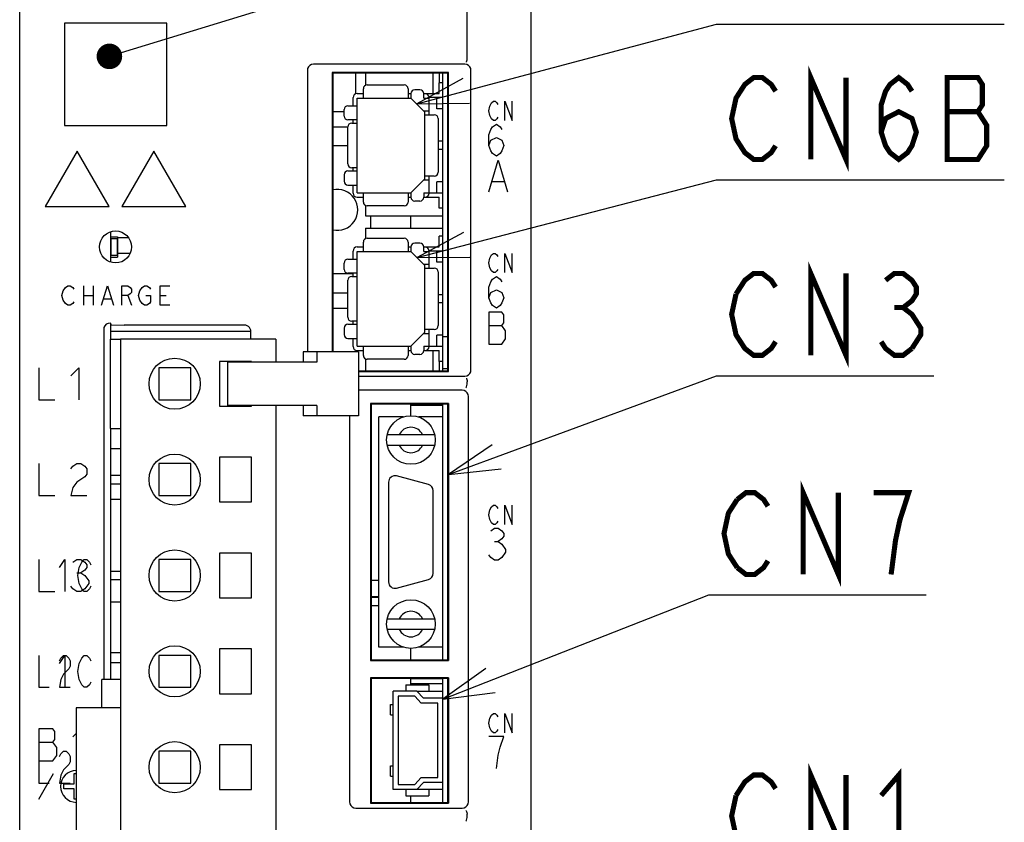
# Model space of a CAD drawing. Extents: x 0 to 840, y 0 to 594.
# Tile 7 of 22: x 420 to 497, y 355 to 418. Entities that reach past the tile are written whole.
import ezdxf

# ---------------------------------------------------------------- set-up
doc = ezdxf.new("R2010")
doc.units = 0
doc.header["$LTSCALE"] = 46.2
doc.layers.get('0').update_dxf_attribs({"linetype": 'CONTINUOUS'})
for name, color, linetype in [('ALL_AXIS', 7, 'CONTINUOUS'), ('ALL_CURVE', 7, 'CONTINUOUS'), ('ALL_FEATURES', 7, 'CONTINUOUS'), ('ALL_NOTE', 7, 'CONTINUOUS')]:
    doc.layers.add(name, color=color, linetype=linetype)

msp = doc.modelspace()

# ---------------------------------------------------------------- linework, layer by layer
at = {"color": 7, "linetype": 'CONTINUOUS'}
for p, q in [((447.05, 414.1), (447.05, 413.145)), ((452.35, 412.5), (452.35, 414.1)), ((452.85, 413.35), (452.85, 414.1)), ((447.05, 403.745), (447.05, 402.925)), ((447.05, 402.925), (453.1, 402.925)), ((450.6, 401.975), (450.6, 402.925)), ((447.05, 401.975), (447.05, 401.145)), ((447.05, 401.975), (453.1, 401.975)), ((428.517, 401.21), (427.65, 401.21)), ((427.1, 393.924), (438.077, 393.924)), ((452.35, 390.8), (452.35, 392.39)), ((447.05, 391.745), (447.05, 390.8)), ((452.85, 390.8), (452.85, 391.54)), ((450.6, 387.3), (450.6, 388.2)), ((453.1, 388.1), (450.6, 388.1)), ((427.1, 384.732), (427.875, 384.732)), ((427.875, 382.62), (427.1, 382.62)), ((427.1, 381.98), (427.875, 381.98)), ((427.1, 380.772), (427.875, 380.772)), ((427.875, 375.12), (427.1, 375.12)), ((427.1, 374.48), (427.875, 374.48)), ((427.1, 372.732), (427.875, 372.732)), ((450.6, 368.2), (450.6, 369.1)), ((427.1, 368.772), (427.875, 368.772)), ((450.6, 366.25), (450.6, 366.75)), ((453.1, 366.705), (450.6, 366.705)), ((453.1, 366.324), (450.6, 366.324)), ((451.077, 365.75), (453.1, 365.75)), ((450.6, 357.05), (450.6, 357.55)), ((453.1, 358.05), (451.077, 358.05))]:
    msp.add_line(p, q, dxfattribs=at)
at = {"layer": 'ALL_AXIS', "color": 7, "linetype": 'CONTINUOUS'}
for p, q in [((453.1, 390.8), (453.1, 414.1)), ((453.1, 413.35), (452.8, 413.35)), ((453.1, 403.54), (452.8, 403.54)), ((427.1, 401.676), (427.1, 399.324)), ((453.1, 401.35), (452.8, 401.35)), ((427.125, 401.15), (427.125, 399.85)), ((427.125, 401.15), (427.625, 401.15)), ((427.625, 401.15), (427.625, 399.85)), ((427.125, 399.85), (427.625, 399.85)), ((427.1, 394.545), (427.1, 393.3)), ((427.875, 393.3), (427.875, 311.3)), ((440.025, 393.3), (427.875, 393.3)), ((440.025, 393.3), (440.025, 391.5)), ((453.1, 393.5), (453.5, 393.5)), ((435.625, 391.55), (435.625, 388.05)), ((438.125, 391.55), (435.625, 391.55)), ((436.243, 391.5), (436.243, 388.1)), ((442.98, 391.5), (436.243, 391.5)), ((438.125, 391.5), (438.125, 391.55)), ((453.1, 391.54), (452.8, 391.54)), ((430.875, 391.05), (430.875, 388.55)), ((433.375, 391.05), (430.875, 391.05)), ((433.375, 388.55), (433.375, 391.05)), ((453.1, 391), (453.5, 391)), ((430.875, 388.55), (433.375, 388.55)), ((453.1, 368.2), (453.1, 388.2)), ((435.625, 388.05), (438.125, 388.05)), ((442.98, 388.1), (436.243, 388.1)), ((438.125, 388.05), (438.125, 388.1)), ((440.025, 388.1), (440.025, 311.3)), ((449.992, 387.2), (448.1, 387.2)), ((453.1, 387.2), (451.208, 387.2)), ((427.1, 386.3), (427.1, 368)), ((435.625, 384.05), (435.625, 380.55)), ((438.125, 384.05), (435.625, 384.05)), ((438.125, 380.55), (438.125, 384.05)), ((448.85, 382.1), (448.85, 374.3)), ((451.979, 381.913), (449.479, 382.583)), ((452.35, 374.97), (452.35, 381.43)), ((435.625, 380.55), (438.125, 380.55)), ((435.625, 376.55), (435.625, 373.05)), ((438.125, 376.55), (435.625, 376.55)), ((438.125, 373.05), (438.125, 376.55)), ((449.479, 373.817), (451.979, 374.487)), ((435.625, 373.05), (438.125, 373.05)), ((435.625, 369.05), (435.625, 365.55)), ((438.125, 369.05), (435.625, 369.05)), ((438.125, 365.55), (438.125, 369.05)), ((449.992, 369.2), (448.1, 369.2)), ((453.1, 369.2), (451.208, 369.2)), ((453.1, 365.2), (453.1, 366.75)), ((435.625, 365.55), (438.125, 365.55)), ((424.425, 364.45), (424.425, 340.15)), ((427.875, 364.45), (424.425, 364.45)), ((435.625, 361.55), (435.625, 358.05)), ((438.125, 361.55), (435.625, 361.55)), ((438.125, 358.05), (438.125, 361.55)), ((453.1, 357.05), (453.1, 358.6)), ((435.625, 358.05), (438.125, 358.05))]:
    msp.add_line(p, q, dxfattribs=at)
for centre in [(432.125, 389.8), (432.125, 382.3), (432.125, 374.8), (432.125, 367.3), (432.125, 359.8)]:
    msp.add_circle(centre, 2, dxfattribs=at)
for centre, radius, start, end in [((444.85, 403.4), 1.6, 256.72058, 103.27942), ((449.35, 382.1), 0.5, 75, 180), ((451.85, 381.43), 0.5, 0, 75), ((449.35, 374.3), 0.5, 180, 285), ((451.85, 374.97), 0.5, 285, 360)]:
    msp.add_arc(centre, radius, start, end, dxfattribs=at)
at = {"layer": 'ALL_CURVE', "color": 4, "linetype": 'CONTINUOUS'}
for p, q in [((456.705, 411.15), (456.775, 411.525)), ((456.775, 411.525), (456.914, 411.775)), ((456.914, 411.775), (457.053, 411.9)), ((457.053, 411.9), (457.193, 411.9)), ((457.193, 411.9), (457.332, 411.775)), ((457.332, 411.775), (457.402, 411.65)), ((457.959, 410.4), (457.959, 411.9)), ((457.959, 411.9), (458.516, 410.4)), ((458.516, 410.4), (458.516, 411.9)), ((456.775, 410.775), (456.705, 411.15)), ((456.914, 410.525), (456.775, 410.775)), ((457.053, 410.4), (456.914, 410.525)), ((457.332, 410.525), (457.193, 410.4)), ((457.402, 410.65), (457.332, 410.525)), ((456.85, 409.683), (456.995, 409.892)), ((456.995, 409.892), (457.286, 410.1)), ((457.193, 410.4), (457.053, 410.4)), ((457.286, 410.1), (457.576, 409.892)), ((457.576, 409.892), (457.721, 409.683)), ((456.705, 409.267), (456.85, 409.683)), ((456.705, 408.433), (456.705, 409.267)), ((456.85, 408.85), (457.286, 409.058)), ((457.286, 409.058), (457.721, 408.85)), ((456.705, 408.433), (456.85, 408.85)), ((456.85, 408.017), (456.705, 408.433)), ((457.721, 408.85), (457.866, 408.433)), ((457.866, 408.433), (457.721, 408.017)), ((424.5, 408), (422, 403.67)), ((427, 403.67), (424.5, 408)), ((430.5, 408), (428, 403.67)), ((433, 403.67), (430.5, 408)), ((456.995, 407.808), (456.85, 408.017)), ((457.286, 407.6), (456.995, 407.808)), ((457.576, 407.808), (457.286, 407.6)), ((457.721, 408.017), (457.576, 407.808)), ((456.705, 404.8), (457.431, 407.3)), ((457.431, 407.3), (458.156, 404.8)), ((456.995, 405.633), (457.866, 405.633)), ((422, 403.67), (427, 403.67)), ((428, 403.67), (433, 403.67)), ((456.775, 399.625), (456.914, 399.875)), ((456.914, 399.875), (457.053, 400)), ((457.053, 400), (457.193, 400)), ((457.193, 400), (457.332, 399.875)), ((457.332, 399.875), (457.402, 399.75)), ((457.959, 398.5), (457.959, 400)), ((457.959, 400), (458.516, 398.5)), ((458.516, 398.5), (458.516, 400)), ((456.705, 399.25), (456.775, 399.625)), ((456.775, 398.875), (456.705, 399.25)), ((456.914, 398.625), (456.775, 398.875)), ((457.053, 398.5), (456.914, 398.625)), ((456.995, 397.992), (457.286, 398.2)), ((457.193, 398.5), (457.053, 398.5)), ((457.332, 398.625), (457.193, 398.5)), ((457.286, 398.2), (457.576, 397.992)), ((457.402, 398.75), (457.332, 398.625)), ((423.581, 397.325), (423.769, 397.45)), ((423.769, 397.45), (423.956, 397.45)), ((423.956, 397.45), (424.144, 397.325)), ((424.988, 397.45), (424.988, 395.95)), ((425.738, 397.45), (425.738, 395.95)), ((426.394, 395.95), (426.863, 397.45)), ((426.863, 397.45), (427.331, 395.95)), ((427.988, 395.95), (427.988, 397.45)), ((427.988, 397.45), (428.456, 397.45)), ((428.456, 397.45), (428.644, 397.325)), ((429.581, 397.325), (429.769, 397.45)), ((429.769, 397.45), (429.956, 397.45)), ((429.956, 397.45), (430.144, 397.325)), ((430.988, 395.95), (430.988, 397.45)), ((430.988, 397.45), (431.738, 397.45)), ((456.705, 397.367), (456.85, 397.783)), ((456.85, 397.783), (456.995, 397.992)), ((457.576, 397.992), (457.721, 397.783)), ((423.3, 396.7), (423.394, 397.075)), ((423.394, 396.325), (423.3, 396.7)), ((423.394, 397.075), (423.581, 397.325)), ((424.144, 397.325), (424.238, 397.2)), ((424.988, 396.7), (425.738, 396.7)), ((428.456, 396.7), (427.988, 396.7)), ((428.644, 396.825), (428.456, 396.7)), ((428.456, 396.7), (428.738, 395.95)), ((428.644, 397.325), (428.738, 397.2)), ((428.738, 396.95), (428.644, 396.825)), ((428.738, 397.2), (428.738, 396.95)), ((429.3, 396.7), (429.394, 397.075)), ((429.394, 396.325), (429.3, 396.7)), ((429.394, 397.075), (429.581, 397.325)), ((429.863, 396.7), (430.238, 396.7)), ((430.144, 397.325), (430.238, 397.2)), ((430.238, 396.7), (430.238, 396.2)), ((430.988, 396.7), (431.456, 396.7)), ((456.705, 396.533), (456.705, 397.367)), ((456.705, 396.533), (456.85, 396.95)), ((456.85, 396.95), (457.286, 397.158)), ((457.286, 397.158), (457.721, 396.95)), ((457.721, 396.95), (457.866, 396.533)), ((423.581, 396.075), (423.394, 396.325)), ((423.769, 395.95), (423.581, 396.075)), ((423.956, 395.95), (423.769, 395.95)), ((424.144, 396.075), (423.956, 395.95)), ((424.238, 396.2), (424.144, 396.075)), ((426.581, 396.45), (427.144, 396.45)), ((429.581, 396.075), (429.394, 396.325)), ((429.769, 395.95), (429.581, 396.075)), ((429.956, 395.95), (429.769, 395.95)), ((430.144, 396.075), (429.956, 395.95)), ((430.238, 396.2), (430.144, 396.075)), ((431.738, 395.95), (430.988, 395.95)), ((456.85, 396.117), (456.705, 396.533)), ((456.995, 395.908), (456.85, 396.117)), ((457.286, 395.7), (456.995, 395.908)), ((457.576, 395.908), (457.286, 395.7)), ((457.721, 396.117), (457.576, 395.908)), ((457.866, 396.533), (457.721, 396.117)), ((456.705, 395.4), (456.705, 392.9)), ((457.721, 395.4), (456.705, 395.4)), ((457.866, 395.192), (457.721, 395.4)), ((457.866, 394.567), (457.866, 395.192)), ((456.705, 394.358), (457.721, 394.358)), ((457.721, 394.358), (457.866, 394.567)), ((458.011, 393.942), (457.721, 394.358)), ((458.011, 393.317), (458.011, 393.942)), ((456.705, 392.9), (457.721, 392.9)), ((457.721, 392.9), (458.011, 393.317)), ((421.5, 391.05), (421.5, 388.55)), ((424, 390.425), (424.625, 391.05)), ((424.625, 391.05), (424.625, 388.55)), ((421.5, 388.55), (422.75, 388.55)), ((421.5, 383.55), (421.5, 381.05)), ((424.156, 383.342), (424.469, 383.55)), ((424.469, 383.55), (424.781, 383.55)), ((424.781, 383.55), (425.094, 383.342)), ((424, 383.133), (424.156, 383.342)), ((425.094, 383.342), (425.25, 383.133)), ((425.25, 383.133), (425.25, 382.717)), ((424.469, 382.092), (424.156, 381.675)), ((425.094, 382.508), (424.469, 382.092)), ((425.25, 382.717), (425.094, 382.508)), ((424.156, 381.675), (424, 381.05)), ((421.5, 381.05), (422.75, 381.05)), ((424, 381.05), (425.25, 381.05)), ((456.705, 379.55), (456.775, 379.925)), ((456.775, 379.925), (456.914, 380.175)), ((456.914, 380.175), (457.053, 380.3)), ((457.053, 380.3), (457.193, 380.3)), ((457.193, 380.3), (457.332, 380.175)), ((457.332, 380.175), (457.402, 380.05)), ((457.959, 378.8), (457.959, 380.3)), ((457.959, 380.3), (458.516, 378.8)), ((458.516, 378.8), (458.516, 380.3)), ((456.775, 379.175), (456.705, 379.55)), ((456.914, 378.925), (456.775, 379.175)), ((457.053, 378.8), (456.914, 378.925)), ((457.332, 378.925), (457.193, 378.8)), ((457.402, 379.05), (457.332, 378.925)), ((456.85, 378.292), (457.14, 378.5)), ((457.193, 378.8), (457.053, 378.8)), ((457.14, 378.5), (457.431, 378.5)), ((457.431, 378.5), (457.721, 378.292)), ((457.721, 378.292), (457.866, 378.083)), ((457.14, 377.458), (457.431, 377.458)), ((457.721, 377.667), (457.431, 377.458)), ((457.431, 377.458), (457.721, 377.25)), ((457.866, 377.875), (457.721, 377.667)), ((457.866, 378.083), (457.866, 377.875)), ((457.721, 377.25), (458.011, 376.833)), ((458.011, 376.625), (457.721, 376.208)), ((458.011, 376.833), (458.011, 376.625)), ((421.5, 376.05), (421.5, 373.55)), ((423.125, 375.425), (423.531, 376.05)), ((423.531, 376.05), (423.531, 373.55)), ((424.156, 375.842), (424.469, 376.05)), ((424.469, 376.05), (424.781, 376.05)), ((424.648, 375.425), (424.852, 375.842)), ((424.781, 376.05), (425.094, 375.842)), ((424.852, 375.842), (425.055, 376.05)), ((425.055, 376.05), (425.258, 376.05)), ((425.094, 375.842), (425.25, 375.633)), ((425.258, 376.05), (425.461, 375.842)), ((425.461, 375.842), (425.562, 375.633)), ((456.85, 376.208), (456.705, 376.417)), ((457.14, 376), (456.85, 376.208)), ((457.431, 376), (457.14, 376)), ((457.721, 376.208), (457.431, 376)), ((424.547, 374.8), (424.648, 375.425)), ((425.094, 375.217), (424.781, 375.008)), ((425.25, 375.425), (425.094, 375.217)), ((425.25, 375.633), (425.25, 375.425)), ((424.469, 375.008), (424.781, 375.008)), ((424.648, 374.175), (424.547, 374.8)), ((424.781, 375.008), (425.094, 374.8)), ((425.094, 374.8), (425.406, 374.383)), ((425.406, 374.383), (425.406, 374.175)), ((421.5, 373.55), (422.75, 373.55)), ((424.156, 373.758), (424, 373.967)), ((424.469, 373.55), (424.156, 373.758)), ((424.781, 373.55), (424.469, 373.55)), ((424.852, 373.758), (424.648, 374.175)), ((425.094, 373.758), (424.781, 373.55)), ((425.055, 373.55), (424.852, 373.758)), ((425.258, 373.55), (425.055, 373.55)), ((425.406, 374.175), (425.094, 373.758)), ((425.461, 373.758), (425.258, 373.55)), ((425.562, 373.967), (425.461, 373.758)), ((421.5, 368.55), (421.5, 366.05)), ((423.125, 367.925), (423.531, 368.55)), ((423.125, 368.133), (423.227, 368.342)), ((423.227, 368.342), (423.43, 368.55)), ((423.43, 368.55), (423.633, 368.55)), ((423.531, 368.55), (423.531, 366.05)), ((423.633, 368.55), (423.836, 368.342)), ((423.836, 368.342), (423.938, 368.133)), ((424.648, 367.925), (424.852, 368.342)), ((424.852, 368.342), (425.055, 368.55)), ((425.055, 368.55), (425.258, 368.55)), ((425.258, 368.55), (425.461, 368.342)), ((425.461, 368.342), (425.562, 368.133)), ((423.836, 367.508), (423.43, 367.092)), ((423.938, 367.717), (423.836, 367.508)), ((423.938, 368.133), (423.938, 367.717)), ((424.547, 367.3), (424.648, 367.925)), ((423.227, 366.675), (423.125, 366.05)), ((423.43, 367.092), (423.227, 366.675)), ((424.648, 366.675), (424.547, 367.3)), ((424.852, 366.258), (424.648, 366.675)), ((421.5, 366.05), (422.312, 366.05)), ((423.125, 366.05), (423.938, 366.05)), ((425.055, 366.05), (424.852, 366.258)), ((425.258, 366.05), (425.055, 366.05)), ((425.461, 366.258), (425.258, 366.05)), ((425.562, 366.467), (425.461, 366.258)), ((456.705, 363.25), (456.775, 363.625)), ((456.775, 363.625), (456.914, 363.875)), ((456.914, 363.875), (457.053, 364)), ((457.053, 364), (457.193, 364)), ((457.193, 364), (457.332, 363.875)), ((457.332, 363.875), (457.402, 363.75)), ((457.959, 362.5), (457.959, 364)), ((457.959, 364), (458.516, 362.5)), ((458.516, 362.5), (458.516, 364)), ((421.5, 362.8), (421.5, 358.55)), ((422.594, 362.8), (421.5, 362.8)), ((422.75, 362.592), (422.594, 362.8)), ((456.775, 362.875), (456.705, 363.25)), ((456.914, 362.625), (456.775, 362.875)), ((457.402, 362.75), (457.332, 362.625)), ((422.75, 361.967), (422.75, 362.592)), ((424.156, 362.175), (424.425, 362.444)), ((457.866, 362.2), (456.705, 362.2)), ((457.053, 362.5), (456.914, 362.625)), ((457.193, 362.5), (457.053, 362.5)), ((457.332, 362.625), (457.193, 362.5)), ((457.576, 361.367), (457.866, 362.2)), ((421.5, 361.758), (422.594, 361.758)), ((422.594, 361.758), (422.75, 361.967)), ((422.906, 361.342), (422.594, 361.758)), ((422.906, 360.717), (422.906, 361.342)), ((457.431, 360.742), (457.576, 361.367)), ((422.594, 360.3), (422.906, 360.717)), ((423.125, 360.633), (423.227, 360.842)), ((423.227, 360.842), (423.43, 361.05)), ((423.43, 361.05), (423.633, 361.05)), ((423.633, 361.05), (423.836, 360.842)), ((423.836, 360.842), (423.938, 360.633)), ((423.938, 360.633), (423.938, 360.217)), ((457.286, 359.7), (457.431, 360.742)), ((421.5, 360.3), (422.594, 360.3)), ((423.836, 360.008), (423.43, 359.592)), ((423.938, 360.217), (423.836, 360.008)), ((421.5, 357.3), (422.655, 359.3)), ((423.227, 359.175), (423.125, 358.55)), ((423.43, 359.592), (423.227, 359.175)), ((424.25, 358.5), (424.25, 359.3)), ((424.25, 359.3), (424.425, 359.3)), ((421.5, 358.55), (422.312, 358.55)), ((423.125, 358.55), (423.938, 358.55)), ((423.45, 358.1), (423.45, 358.5)), ((423.45, 358.5), (424.25, 358.5)), ((424.25, 358.1), (423.45, 358.1)), ((424.25, 357.3), (424.25, 358.1)), ((424.425, 357.3), (424.25, 357.3))]:
    msp.add_line(p, q, dxfattribs=at)
msp.add_arc((424.45, 358.3), 1.25, 91.146, 268.854, dxfattribs=at)
at = {"layer": 'ALL_FEATURES', "color": 7, "linetype": 'CONTINUOUS'}
for p, q in [((420, 273.009), (420, 439)), ((460, 281), (460, 439)), ((455, 415.246), (455, 419.318)), ((423.5, 418), (423.5, 410)), ((431.5, 418), (423.5, 418)), ((431.5, 410), (431.5, 418)), ((454.81, 414.8), (442.99, 414.8)), ((442.5, 414.31), (442.5, 392.3)), ((444.448, 414.152), (444.448, 392.3)), ((444.448, 414.152), (444.5, 414.1)), ((453.552, 414.152), (444.448, 414.152)), ((444.5, 414.1), (444.5, 392.3)), ((453.5, 414.1), (444.5, 414.1)), ((446.3, 412.5), (446.3, 414.1)), ((453.552, 414.152), (453.5, 414.1)), ((453.5, 390.8), (453.5, 414.1)), ((453.552, 390.748), (453.552, 414.152)), ((455.3, 390.89), (455.3, 414.31)), ((446.88, 412.15), (446.88, 412.88)), ((447.18, 413.18), (450.08, 413.18)), ((450.38, 412.88), (450.38, 412.15)), ((452.8, 412.5), (452.8, 413.35)), ((446.08, 411.545), (446.08, 412.18)), ((446.4, 412.5), (446.88, 412.5)), ((446.4, 404.74), (446.4, 412.15)), ((446.4, 412.15), (450.6, 412.15)), ((450.38, 412.5), (450.6, 412.5)), ((450.6, 412.495), (450.6, 412.15)), ((451.7, 411.05), (450.6, 412.15)), ((451.3, 412.795), (450.9, 412.795)), ((451.6, 412.5), (452.8, 412.5)), ((451.6, 412.15), (451.6, 412.495)), ((451.6, 412.15), (452.02, 412.15)), ((452.02, 410.845), (452.02, 412.18)), ((453.1, 412.18), (452.02, 412.18)), ((452.62, 411.3), (452.62, 412.18)), ((445.67, 411.545), (446.4, 411.545)), ((453.1, 411.3), (452.62, 411.3)), ((444.5, 411.1), (445.37, 411.1)), ((445.37, 410.74), (445.37, 411.245)), ((451.6, 411.15), (452.02, 411.15)), ((451.7, 405.84), (451.7, 411.05)), ((451.7, 410.845), (452.43, 410.845)), ((452.73, 410.545), (452.73, 406.345)), ((423.5, 410), (431.5, 410)), ((444.5, 409.9), (445.669, 409.9)), ((445.669, 406.995), (445.669, 409.895)), ((446.4, 410.44), (445.67, 410.44)), ((445.969, 410.195), (446.4, 410.195)), ((446.08, 410.195), (446.08, 410.44)), ((445.669, 408.4), (444.5, 408.4)), ((453.1, 408.765), (452.73, 408.765)), ((453.1, 408.125), (452.73, 408.125)), ((446.4, 406.695), (445.969, 406.695)), ((446.08, 406.45), (446.08, 406.695)), ((445.37, 406.15), (445.37, 405.645)), ((445.67, 406.45), (446.4, 406.45)), ((452.43, 406.045), (451.7, 406.045)), ((452.02, 404.71), (452.02, 406.045)), ((445.67, 405.345), (446.4, 405.345)), ((446.08, 404.71), (446.08, 405.345)), ((450.6, 404.74), (451.7, 405.84)), ((451.6, 405.74), (452.02, 405.74)), ((452.62, 404.71), (452.62, 405.59)), ((453.1, 405.59), (452.62, 405.59)), ((446.4, 404.74), (450.6, 404.74)), ((446.4, 404.39), (446.88, 404.39)), ((446.88, 404.01), (446.88, 404.74)), ((450.38, 404.74), (450.38, 404.01)), ((450.38, 404.39), (450.6, 404.39)), ((450.6, 404.74), (450.6, 404.395)), ((451.6, 404.74), (451.6, 404.395)), ((451.6, 404.74), (452.02, 404.74)), ((451.6, 404.39), (452.8, 404.39)), ((453.1, 404.71), (452.02, 404.71)), ((452.8, 403.54), (452.8, 404.39)), ((450.08, 403.71), (447.18, 403.71)), ((451.3, 404.095), (450.9, 404.095)), ((447.45, 402.925), (447.45, 401.975)), ((427.1, 401.3), (427.65, 401.3)), ((427.65, 401.3), (427.65, 399.7)), ((452.8, 400.5), (452.8, 401.35)), ((446.4, 400.5), (446.88, 400.5)), ((446.88, 400.15), (446.88, 400.88)), ((447.18, 401.18), (450.08, 401.18)), ((450.38, 400.88), (450.38, 400.15)), ((450.38, 400.5), (450.6, 400.5)), ((450.6, 400.495), (450.6, 400.15)), ((451.3, 400.795), (450.9, 400.795)), ((451.6, 400.5), (452.8, 400.5)), ((451.6, 400.15), (451.6, 400.495)), ((427.65, 400.01), (428.638, 400.01)), ((446.08, 399.545), (446.08, 400.18)), ((446.4, 392.74), (446.4, 400.15)), ((446.4, 400.15), (450.6, 400.15)), ((451.7, 399.05), (450.6, 400.15)), ((451.6, 400.15), (452.02, 400.15)), ((452.02, 398.845), (452.02, 400.18)), ((453.1, 400.18), (452.02, 400.18)), ((452.62, 399.3), (452.62, 400.18)), ((427.1, 399.7), (427.65, 399.7)), ((445.37, 398.74), (445.37, 399.245)), ((445.67, 399.545), (446.4, 399.545)), ((451.6, 399.15), (452.02, 399.15)), ((451.7, 393.84), (451.7, 399.05)), ((453.1, 399.3), (452.62, 399.3)), ((446.08, 398.4), (444.5, 398.4)), ((446.4, 398.44), (445.67, 398.44)), ((445.969, 398.195), (446.4, 398.195)), ((446.08, 398.195), (446.08, 398.44)), ((451.7, 398.845), (452.43, 398.845)), ((452.73, 398.545), (452.73, 394.345)), ((445.669, 394.995), (445.669, 397.895)), ((444.5, 396.9), (445.669, 396.9)), ((453.1, 396.765), (452.73, 396.765)), ((453.1, 396.125), (452.73, 396.125)), ((444.5, 395.7), (445.669, 395.7)), ((427.07, 394.545), (427.1, 394.545)), ((427.161, 394.418), (427.1, 394.545)), ((427.161, 394.418), (428.179, 394.382)), ((437.582, 394.382), (428.179, 394.382)), ((445.67, 394.45), (446.4, 394.45)), ((446.4, 394.695), (445.969, 394.695)), ((446.08, 394.45), (446.08, 394.695)), ((426.57, 394.046), (426.57, 366.65)), ((438.082, 393.3), (438.082, 393.882)), ((445.37, 394.15), (445.37, 393.645)), ((450.6, 392.74), (451.7, 393.84)), ((451.6, 393.74), (452.02, 393.74)), ((452.43, 394.045), (451.7, 394.045)), ((452.02, 392.71), (452.02, 394.045)), ((452.62, 392.71), (452.62, 393.59)), ((453.1, 393.59), (452.62, 393.59)), ((427.1, 386.3), (427.1, 393.3)), ((427.1, 393.3), (427.875, 393.3)), ((445.67, 393.345), (446.4, 393.345)), ((446.08, 392.71), (446.08, 393.345)), ((442.184, 392.3), (442.184, 391.5)), ((446.49, 392.3), (442.184, 392.3)), ((443.254, 392.3), (443.254, 391.5)), ((446.4, 392.74), (450.6, 392.74)), ((446.4, 392.39), (446.88, 392.39)), ((446.49, 392.3), (446.49, 387.3)), ((446.88, 392.01), (446.88, 392.74)), ((450.38, 392.74), (450.38, 392.01)), ((450.38, 392.39), (450.6, 392.39)), ((450.6, 392.74), (450.6, 392.395)), ((451.3, 392.095), (450.9, 392.095)), ((451.6, 392.74), (451.6, 392.395)), ((451.6, 392.74), (452.02, 392.74)), ((451.6, 392.39), (452.8, 392.39)), ((453.1, 392.71), (452.02, 392.71)), ((452.8, 391.54), (452.8, 392.39)), ((443.254, 391.5), (442.98, 391.5)), ((450.08, 391.71), (447.18, 391.71)), ((446.49, 390.8), (453.5, 390.8)), ((446.49, 390.748), (453.552, 390.748)), ((453.552, 390.748), (453.5, 390.8)), ((446.49, 390.4), (454.81, 390.4)), ((455, 389.783), (455, 389.95)), ((454.6, 389.3), (446.49, 389.3)), ((447.448, 388.252), (447.448, 368.148)), ((447.448, 388.252), (447.5, 388.2)), ((453.552, 388.252), (447.448, 388.252)), ((447.5, 388.2), (447.5, 368.2)), ((453.5, 388.2), (447.5, 388.2)), ((453.552, 388.252), (453.5, 388.2)), ((453.5, 368.2), (453.5, 388.2)), ((453.552, 388.252), (453.552, 368.148)), ((455.1, 357.1), (455.1, 388.8)), ((442.184, 388.1), (442.184, 387.3)), ((443.254, 388.1), (442.98, 388.1)), ((443.254, 388.1), (443.254, 387.3)), ((446.49, 387.3), (442.184, 387.3)), ((445.8, 387.3), (445.8, 357.1)), ((448.1, 369.2), (448.1, 387.2)), ((427.1, 386.3), (427.875, 386.3)), ((452.457, 385.8), (448.743, 385.8)), ((448.743, 385), (452.457, 385)), ((430.875, 383.55), (430.875, 381.05)), ((433.375, 383.55), (430.875, 383.55)), ((433.375, 381.05), (433.375, 383.55)), ((430.875, 381.05), (433.375, 381.05)), ((430.875, 376.05), (430.875, 373.55)), ((433.375, 376.05), (430.875, 376.05)), ((433.375, 373.55), (433.375, 376.05)), ((447.5, 374.44), (448.1, 374.44)), ((430.875, 373.55), (433.375, 373.55)), ((448.1, 373.14), (447.5, 373.14)), ((448.1, 373.09), (447.5, 373.09)), ((447.5, 372.44), (448.1, 372.44)), ((448.743, 371.4), (452.457, 371.4)), ((448.743, 370.6), (452.457, 370.6)), ((430.875, 368.55), (430.875, 366.05)), ((433.375, 368.55), (430.875, 368.55)), ((433.375, 366.05), (433.375, 368.55)), ((447.448, 368.148), (447.5, 368.2)), ((447.448, 368.148), (453.552, 368.148)), ((447.5, 368.2), (453.5, 368.2)), ((453.552, 368.148), (453.5, 368.2)), ((427.1, 368), (427.1, 366.65)), ((427.1, 368), (427.875, 368)), ((426.435, 364.45), (426.435, 366.65)), ((427.875, 366.65), (426.435, 366.65)), ((447.448, 366.802), (447.448, 356.998)), ((453.552, 366.802), (447.448, 366.802)), ((447.448, 366.802), (447.5, 366.75)), ((447.5, 366.75), (447.5, 357.05)), ((453.5, 366.75), (447.5, 366.75)), ((453.552, 366.802), (453.5, 366.75)), ((453.5, 357.05), (453.5, 366.75)), ((453.552, 366.802), (453.552, 356.998)), ((430.875, 366.05), (433.375, 366.05)), ((450.2, 366.25), (450.2, 365.75)), ((450.2, 366.25), (452, 366.25)), ((452, 366.25), (452, 365.75)), ((449.2, 358.05), (449.2, 365.75)), ((451.077, 365.75), (449.2, 365.75)), ((449.6, 365.35), (449.6, 358.45)), ((450.9, 365.35), (449.6, 365.35)), ((451.4, 364.8), (450.9, 365.35)), ((451.077, 365.75), (451.577, 365.2)), ((453.1, 365.2), (451.577, 365.2)), ((453.1, 358.6), (453.1, 365.2)), ((449.01, 363.9), (449.01, 364.7)), ((449.01, 364.7), (449.2, 364.7)), ((452.7, 364.8), (451.4, 364.8)), ((452.7, 359), (452.7, 364.8)), ((449.01, 363.9), (449.2, 363.9)), ((430.875, 361.05), (430.875, 358.55)), ((433.375, 361.05), (430.875, 361.05)), ((433.375, 358.55), (433.375, 361.05)), ((449.01, 359.1), (449.01, 359.9)), ((449.01, 359.9), (449.2, 359.9)), ((449.01, 359.1), (449.2, 359.1)), ((450.9, 358.45), (451.4, 359)), ((451.4, 359), (452.7, 359)), ((430.875, 358.55), (433.375, 358.55)), ((449.6, 358.45), (450.9, 358.45)), ((451.577, 358.6), (451.077, 358.05)), ((453.1, 358.6), (451.577, 358.6)), ((451.077, 358.05), (449.2, 358.05)), ((450.2, 358.05), (450.2, 357.55)), ((450.2, 357.55), (452, 357.55)), ((452, 358.05), (452, 357.55)), ((446.3, 356.6), (454.6, 356.6)), ((447.448, 356.998), (447.5, 357.05)), ((447.448, 356.998), (453.552, 356.998)), ((447.5, 357.05), (453.5, 357.05)), ((453.552, 356.998), (453.5, 357.05)), ((455, 355.883), (455, 356.117))]:
    msp.add_line(p, q, dxfattribs=at)
for points in [[(454.942, 414.952), (454.962, 414.989), (454.98, 415.056), (454.993, 415.145), (455, 415.25)], [(442.99, 414.8), (442.836, 414.776), (442.7, 414.707), (442.593, 414.6), (442.524, 414.464), (442.5, 414.31)], [(455.3, 414.31), (455.276, 414.464), (455.207, 414.6), (455.1, 414.707), (454.964, 414.776), (454.81, 414.8)], [(427.07, 394.545), (426.915, 394.521), (426.776, 394.45), (426.665, 394.34), (426.594, 394.2), (426.57, 394.046)], [(438.082, 393.882), (438.07, 393.992), (438.033, 394.099), (437.973, 394.195), (437.892, 394.274), (437.796, 394.334), (437.691, 394.37), (437.582, 394.382)], [(454.81, 390.4), (454.964, 390.424), (455.1, 390.493), (455.207, 390.6), (455.276, 390.736), (455.3, 390.89)], [(454.885, 389.479), (454.91, 389.501), (454.94, 389.56), (454.971, 389.651), (454.998, 389.761)], [(454.942, 390.248), (454.962, 390.212), (454.98, 390.144), (454.993, 390.054), (455, 389.95)], [(454.998, 389.761), (454.999, 389.768), (455, 389.775), (455, 389.783)], [(455.1, 388.8), (455.076, 388.955), (455.005, 389.094), (454.894, 389.205), (454.755, 389.276), (454.6, 389.3)], [(445.8, 357.1), (445.824, 356.945), (445.895, 356.806), (446.006, 356.695), (446.145, 356.624), (446.3, 356.6)], [(454.6, 356.6), (454.755, 356.624), (454.894, 356.695), (455.005, 356.806), (455.076, 356.945), (455.1, 357.1)], [(454.885, 356.421), (454.91, 356.399), (454.94, 356.34), (454.971, 356.249), (454.998, 356.139)], [(454.885, 355.579), (454.91, 355.601), (454.94, 355.66), (454.971, 355.751), (454.998, 355.861)], [(455, 356.117), (455, 356.125), (454.999, 356.132), (454.998, 356.139)], [(454.998, 355.861), (454.999, 355.868), (455, 355.875), (455, 355.883)]]:
    msp.add_lwpolyline(points, dxfattribs=at)
at = {"layer": 'ALL_FEATURES', "color": 1, "linetype": 'CONTINUOUS', "const_width": 0.084}
for points in [[(453.1, 390.8), (453.1, 414.1)], [(453.1, 368.2), (453.1, 388.2)], [(453.1, 365.2), (453.1, 366.75)], [(453.1, 357.05), (453.1, 358.6)]]:
    msp.add_lwpolyline(points, dxfattribs=at)
at = {"layer": 'ALL_FEATURES', "color": 7, "linetype": 'CONTINUOUS'}
for centre, radius in [((427.5, 400.5), 1.25), ((450.6, 385.4), 1.9), ((450.6, 371), 1.9)]:
    msp.add_circle(centre, radius, dxfattribs=at)
for centre, radius, start, end in [((447.18, 412.88), 0.3, 90, 180), ((450.08, 412.88), 0.3, 0, 90), ((446.4, 412.18), 0.32, 90, 180), ((450.9, 412.495), 0.3, 90, 180), ((451.3, 412.495), 0.3, 0, 90), ((451.7, 412.18), 0.32, 0, 90), ((445.67, 411.245), 0.3, 90, 180), ((445.67, 410.74), 0.3, 180, 270), ((452.43, 410.545), 0.3, 0, 90), ((445.969, 409.895), 0.3, 90, 180), ((445.969, 406.995), 0.3, 180, 270), ((445.67, 406.15), 0.3, 90, 180), ((452.43, 406.345), 0.3, 270, 360), ((445.67, 405.645), 0.3, 180, 270), ((446.4, 404.71), 0.32, 180, 270), ((450.9, 404.395), 0.3, 180, 270), ((451.3, 404.395), 0.3, 270, 360), ((451.7, 404.71), 0.32, 270, 360), ((447.18, 404.01), 0.3, 180, 270), ((450.08, 404.01), 0.3, 270, 360), ((446.4, 400.18), 0.32, 90, 180), ((447.18, 400.88), 0.3, 90, 180), ((450.08, 400.88), 0.3, 0, 90), ((450.9, 400.495), 0.3, 90, 180), ((451.3, 400.495), 0.3, 0, 90), ((451.7, 400.18), 0.32, 0, 90), ((445.67, 399.245), 0.3, 90, 180), ((445.67, 398.74), 0.3, 180, 270), ((445.969, 397.895), 0.3, 90, 180), ((452.43, 398.545), 0.3, 0, 90), ((445.67, 394.15), 0.3, 90, 180), ((445.969, 394.995), 0.3, 180, 270), ((452.43, 394.345), 0.3, 270, 360), ((445.67, 393.645), 0.3, 180, 270), ((446.4, 392.71), 0.32, 180, 270), ((450.9, 392.395), 0.3, 180, 270), ((451.3, 392.395), 0.3, 270, 360), ((451.7, 392.71), 0.32, 270, 360), ((447.18, 392.01), 0.3, 180, 270), ((450.08, 392.01), 0.3, 270, 360), ((450.6, 385.4), 1, 23.57818, 156.42182), ((450.6, 385.4), 1, 203.57818, 336.42182), ((450.6, 371), 1, 23.57818, 156.42182), ((450.6, 371), 1, 203.57818, 336.42182)]:
    msp.add_arc(centre, radius, start, end, dxfattribs=at)
at = {"layer": 'ALL_NOTE', "color": 2, "linetype": 'CONTINUOUS'}
for p, q in [((427.973, 415.703), (474.5, 429.996)), ((451.054, 411.696), (474.5, 417.931)), ((474.5, 417.931), (475, 417.931)), ((475, 417.931), (497.016, 417.931)), ((451.084, 399.666), (474.5, 405.749)), ((474.5, 405.749), (475, 405.749)), ((475, 405.749), (497.016, 405.749)), ((453.552, 382.71), (474.5, 390.426)), ((474.5, 390.426), (475, 390.426)), ((475, 390.426), (491.512, 390.426)), ((453.1, 365.121), (473.902, 373.28)), ((473.902, 373.28), (474.402, 373.28)), ((474.402, 373.28), (490.914, 373.28))]:
    msp.add_line(p, q, dxfattribs=at)
at = {"layer": 'ALL_NOTE', "color": 2, "linetype": 'CONTINUOUS', "const_width": 1}
msp.add_lwpolyline([(426.517, 415.41, 1), (427.517, 415.41, 1)], format="xyb", close=True, dxfattribs=at)
at = {"layer": 'ALL_NOTE', "color": 2, "linetype": 'CONTINUOUS', "const_width": 0.4}
for points in [[(481.88, 407.349), (481.88, 413.749), (484.632, 407.349), (484.632, 413.749)], [(479.128, 408.416), (478.784, 407.882), (478.096, 407.349), (477.408, 407.349), (476.72, 407.882), (476.376, 408.416), (476.032, 408.949), (475.688, 410.549), (476.032, 412.149), (476.376, 412.682), (476.72, 413.216), (477.408, 413.749), (478.096, 413.749), (478.784, 413.216), (479.128, 412.682)], [(487.384, 409.482), (487.728, 410.549), (488.76, 411.082), (489.792, 410.549), (490.136, 409.482), (489.792, 408.416), (489.448, 407.882), (488.76, 407.349), (488.072, 407.882), (487.728, 408.416), (487.384, 409.482), (487.384, 411.616), (487.728, 412.682), (488.072, 413.216), (488.76, 413.749), (489.448, 413.216), (489.792, 412.682)], [(492.544, 413.749), (492.544, 407.349), (494.952, 407.349), (495.296, 407.882), (495.64, 408.416), (495.64, 410.016), (495.296, 410.549), (494.952, 411.082), (495.296, 411.616), (495.296, 413.216), (494.952, 413.749), (492.544, 413.749)], [(492.544, 411.082), (494.952, 411.082)], [(481.88, 392.026), (481.88, 398.426), (484.632, 392.026), (484.632, 398.426)], [(476.032, 396.826), (476.72, 397.893), (477.408, 398.426), (478.096, 398.426), (478.784, 397.893), (479.128, 397.359)], [(487.728, 397.893), (488.416, 398.426), (489.104, 398.426), (489.792, 397.893), (490.136, 397.359), (490.136, 396.826), (489.792, 396.293), (489.104, 395.759), (489.792, 395.226), (490.136, 394.693), (490.48, 394.159), (490.48, 393.626), (489.792, 392.559)], [(479.128, 393.093), (478.784, 392.559), (478.096, 392.026), (477.408, 392.026), (476.72, 392.559), (476.376, 393.093), (476.032, 393.626), (475.688, 395.226), (476.032, 396.826)], [(488.416, 395.759), (489.104, 395.759)], [(489.792, 392.559), (489.104, 392.026), (488.416, 392.026), (487.728, 392.559), (487.384, 393.093)], [(481.282, 374.88), (481.282, 381.28), (484.034, 374.88), (484.034, 381.28)], [(476.122, 380.747), (476.81, 381.28), (477.498, 381.28), (478.186, 380.747), (478.53, 380.213)], [(488.162, 374.88), (488.506, 377.547), (488.85, 379.147), (489.194, 380.213), (489.538, 381.28), (486.786, 381.28)], [(476.122, 375.413), (475.434, 376.48), (475.09, 378.08), (475.434, 379.68), (476.122, 380.747)], [(478.53, 375.947), (478.186, 375.413), (477.498, 374.88), (476.81, 374.88), (476.122, 375.413)], [(481.88, 352.788), (481.88, 359.188), (484.632, 352.788), (484.632, 359.188)], [(487.384, 357.588), (488.76, 359.188), (488.76, 352.788)], [(476.032, 357.588), (476.72, 358.654), (477.408, 359.188), (478.096, 359.188), (478.784, 358.654), (479.128, 358.121)], [(479.128, 353.854), (478.784, 353.321), (478.096, 352.788), (477.408, 352.788), (476.72, 353.321), (476.376, 353.854), (476.032, 354.387), (475.688, 355.988), (476.032, 357.588)]]:
    msp.add_lwpolyline(points, dxfattribs=at)
at = {"layer": 'ALL_NOTE', "color": 2, "linetype": 'CONTINUOUS'}
for points in [[(454.663, 413.69), (451.054, 411.696), (455.177, 411.757)], [(454.704, 401.639), (451.084, 399.666), (455.207, 399.704)], [(456.96, 385.031), (453.552, 382.71), (457.652, 383.154)], [(456.459, 367.513), (453.1, 365.121), (457.189, 365.651)]]:
    msp.add_lwpolyline(points, dxfattribs=at)

doc.saveas('drawing.dxf')
